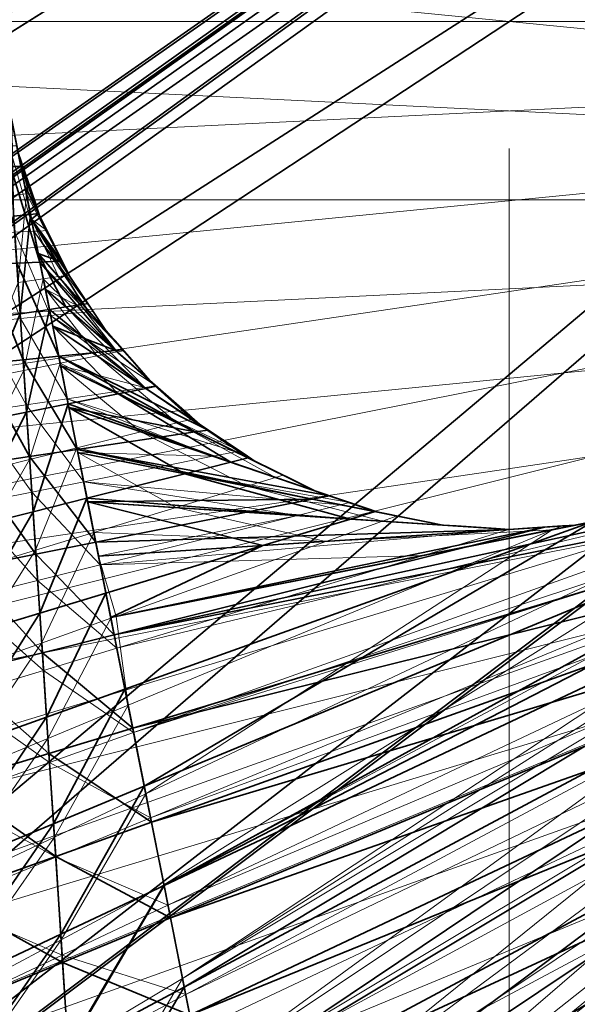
# Model space of a CAD drawing. Header units: millimetres. Extents: x -142 to 149, y -149 to 106.
# Tile 13 of 28: x -12 to 2, y -23 to 0. Entities that reach past the tile are written whole.
import ezdxf

# ---------------------------------------------------------------- set-up
doc = ezdxf.new("R2010")
doc.units = ezdxf.units.MM
doc.linetypes.add('Center', pattern=[39, 24, -6, 3, -6])
for name, color, linetype, lineweight, true_color in [('M-BASE', 7, 'Continuous', 35, 0xbdc8d0), ('M-CENTER', 7, 'Center', 13, 0x9a8164), ('M-DETAIL', 7, 'Continuous', 13, 0x6c8298), ('M-STRUCTURE', 7, 'Continuous', 20, 0x509bab)]:
    doc.layers.add(name, color=color, linetype=linetype, lineweight=lineweight, true_color=true_color)

msp = doc.modelspace()

# ---------------------------------------------------------------- linework, layer by layer
at = {"layer": 'M-BASE'}
for points in [[(-50.703, 85), (10.717, 85), (-62.449, -18.337)], [(-58.499, -29.623), (-62.449, -18.337), (10.717, 85)], [(10.717, 85), (-56.708, -28.498), (-58.499, -29.623)], [(-54.181, -26.91), (-56.708, -28.498), (10.717, 85)], [(10.717, 85), (28.858, 56.129), (-54.181, -26.91)], [(42.294, 34.745, 12), (-96.656, 79.423, 12), (-58.499, -29.623, 12)], [(-42.522, -19.585), (-54.181, -26.91), (28.858, 56.129)], [(28.014, 24.737), (-42.522, -19.585), (28.858, 56.129)], [(-58.499, -29.623, 12), (28.014, 24.737, 12), (42.294, 34.745, 12)], [(-56.444, -35.495, 12), (45.362, 29.863, 12), (42.761, 34.002, 12)], [(42.761, 34.002, 12), (34.68, 28.925, 12), (-56.444, -35.495, 12)], [(-55.971, -36.848), (36.077, 29.803), (42.761, 34.002)], [(42.761, 34.002), (45.362, 29.863), (-55.971, -36.848)], [(-56.444, -35.495, 12), (-55.971, -36.848, 12), (45.362, 29.863, 12)], [(-55.971, -36.848), (45.362, 29.863), (-50.938, -51.232)], [(-50.938, -51.232, 12), (45.362, 29.863, 12), (-55.971, -36.848, 12)], [(34.68, 28.925), (36.077, 29.803), (-55.971, -36.848)], [(-50.327, -52.978), (-50.938, -51.232), (45.362, 29.863)], [(45.362, 29.863, 12), (-50.938, -51.232, 12), (-50.327, -52.978, 12)], [(45.362, 29.863), (49.037, 24.014), (-50.327, -52.978)], [(-50.327, -52.978, 12), (49.037, 24.014, 12), (45.362, 29.863, 12)], [(29.824, 25.873), (34.68, 28.925), (-56.444, -35.495)], [(-55.971, -36.848), (-56.444, -35.495), (34.68, 28.925)], [(29.824, 25.873, 12), (-56.444, -35.495, 12), (34.68, 28.925, 12)], [(29.65, 25.764), (29.824, 25.873), (-56.444, -35.495)], [(-56.444, -35.495, 12), (29.824, 25.873, 12), (29.65, 25.764, 12)], [(-56.736, -34.661, 12), (-56.476, -35.405, 12), (29.65, 25.764, 12)], [(29.65, 25.764, 12), (28.014, 24.737, 12), (-56.736, -34.661, 12)], [(-56.444, -35.495), (-56.476, -35.405), (29.65, 25.764)], [(28.014, 24.737), (29.65, 25.764), (-56.476, -35.405)], [(29.65, 25.764, 12), (-56.476, -35.405, 12), (-56.444, -35.495, 12)], [(-58.499, -29.623, 12), (-56.736, -34.661, 12), (28.014, 24.737, 12)], [(-56.476, -35.405), (-56.736, -34.661), (28.014, 24.737)], [(-42.522, -19.585), (28.014, 24.737), (-56.736, -34.661)], [(-50.327, -52.978), (49.037, 24.014), (49.904, 22.634)], [(49.2, 21.929, 12), (49.037, 24.014, 12), (-50.327, -52.978, 12)], [(49.904, 22.634), (-24.3, -51.571), (-50.327, -52.978)], [(-24.3, -51.571), (49.904, 22.634), (57.671, 10.273)], [(-50.327, -52.978, 12), (-30.508, -57.779, 12), (49.2, 21.929, 12)], [(49.2, 21.929, 12), (-30.508, -57.779, 12), (8.91, -67.329, 12)], [(57.671, 10.273), (20.328, -49.159), (-24.3, -51.571)], [(-11.897, -1.566, 85), (-11.775, -3.431, 85), (-11.527, -3.431, 85)], [(-11.752, -2.297, 76), (-11.302, -4.56, 76), (-11.699, -4.599, 76)], [(-11.591, -3.106, 85), (-11.527, -3.431, 85), (-11.481, -3.431, 85)], [(-11.112, -4.542, 76), (-11.437, -3.882, 76), (-11.591, -3.106, 76)], [(-11.591, -3.106, 76), (-11.104, -4.541, 76), (-11.112, -4.542, 76)], [(-11.591, -3.106, 85), (-11.49, -3.403, 85), (-11.187, -4.295, 76)], [(-11.187, -4.295, 76), (-11.591, -3.106, 76), (-11.591, -3.106, 85)], [(-11.775, -3.431, 85), (-11.626, -5.713, 85), (-11.078, -5.686, 85)], [(-11.078, -5.686, 85), (-11.527, -3.431, 85), (-11.775, -3.431, 85)], [(-11.527, -3.431, 85), (-11.437, -3.882, 85), (-11.087, -4.592, 85)], [(-11.087, -4.592, 85), (-11.481, -3.431, 85), (-11.527, -3.431, 85)], [(-11.087, -4.592, 76), (-11.187, -4.295, 76), (-11.49, -3.403, 85)], [(-11.49, -3.403, 85), (-11.087, -4.592, 85), (-11.087, -4.592, 76)], [(-10.56, -5.661, 85), (-11.437, -3.882, 85), (-11.28, -4.672, 85)], [(-11.437, -3.882, 76), (-11.112, -4.542, 76), (-11.302, -4.56, 76)], [(-11.699, -4.599, 76), (-11.547, -6.905, 76), (-12.461, -7.04, 76)], [(-11.547, -6.905, 76), (-11.699, -4.599, 76), (-11.302, -4.56, 76)], [(-11.302, -4.56, 76), (-10.856, -6.802, 76), (-11.547, -6.905, 76)], [(-11.28, -4.672, 76), (-11.302, -4.56, 76), (-11.112, -4.542, 76)], [(-11.112, -4.542, 76), (-10.392, -6, 76), (-11.28, -4.672, 76)], [(-11.087, -4.592, 76), (-11.112, -4.542, 76), (-11.104, -4.541, 76)], [(-11.087, -4.592, 85), (-10.948, -4.874, 85), (-10.531, -5.718, 76)], [(-10.531, -5.718, 76), (-11.087, -4.592, 76), (-11.087, -4.592, 85)], [(-10.617, -5.663, 85), (-11.28, -4.672, 85), (-11.118, -5.483, 85)], [(-11.28, -4.672, 85), (-10.617, -5.663, 85), (-10.56, -5.661, 85)], [(-10.064, -6.685, 76), (-11.118, -5.483, 76), (-11.28, -4.672, 76)], [(-11.28, -4.672, 76), (-9.947, -6.667, 76), (-10.064, -6.685, 76)], [(-10.392, -6, 76), (-10.531, -5.718, 76), (-10.948, -4.874, 85)], [(-10.948, -4.874, 85), (-10.392, -6, 85), (-10.392, -6, 76)], [(-11.118, -5.483, 85), (-11.078, -5.686, 85), (-10.946, -5.679, 85)], [(-11.118, -5.483, 85), (-10.946, -5.679, 85), (-10.617, -5.663, 85)], [(-10.47, -6.745, 76), (-10.951, -6.323, 76), (-11.118, -5.483, 76)], [(-11.118, -5.483, 76), (-10.064, -6.685, 76), (-10.47, -6.745, 76)], [(-12.377, -5.75, 85), (-12.531, -8.095, 85), (-11.476, -7.992, 85)], [(-11.476, -7.992, 85), (-11.626, -5.713, 85), (-12.377, -5.75, 85)], [(-10.636, -7.909, 85), (-11.078, -5.686, 85), (-11.626, -5.713, 85)], [(-11.626, -5.713, 85), (-11.476, -7.992, 85), (-10.636, -7.909, 85)], [(-9.122, -7.76, 85), (-10.946, -5.679, 85), (-11.078, -5.686, 85)], [(-11.078, -5.686, 85), (-10.951, -6.323, 85), (-9.293, -7.777, 85)], [(-11.078, -5.686, 85), (-9.293, -7.777, 85), (-9.122, -7.76, 85)], [(-9.52, -7.305, 85), (-10.617, -5.663, 85), (-10.946, -5.679, 85)], [(-10.392, -6, 85), (-10.56, -5.661, 85), (-10.617, -5.663, 85)], [(-10.392, -6, 85), (-10.218, -6.261, 85), (-9.695, -7.044, 76)], [(-9.695, -7.044, 76), (-10.392, -6, 76), (-10.392, -6, 85)], [(-9.52, -7.305, 76), (-9.695, -7.044, 76), (-10.218, -6.261, 85)], [(-10.218, -6.261, 85), (-9.52, -7.305, 85), (-9.52, -7.305, 76)], [(-9.293, -7.777, 85), (-10.951, -6.323, 85), (-10.777, -7.201, 85)], [(-10.951, -6.323, 76), (-10.47, -6.745, 76), (-10.856, -6.802, 76)], [(-8.485, -8.485, 76), (-10.47, -6.745, 76), (-10.064, -6.685, 76)], [(-9.52, -7.305, 76), (-10.064, -6.685, 76), (-9.947, -6.667, 76)], [(-12.621, -9.472, 76), (-12.461, -7.04, 76), (-11.547, -6.905, 76)], [(-11.547, -6.905, 76), (-11.395, -9.229, 76), (-12.621, -9.472, 76)], [(-11.395, -9.229, 76), (-11.547, -6.905, 76), (-10.856, -6.802, 76)], [(-10.856, -6.802, 76), (-10.412, -9.033, 76), (-11.395, -9.229, 76)], [(-8.58, -8.669, 76), (-10.856, -6.802, 76), (-10.47, -6.745, 76)], [(-8.58, -8.669, 76), (-10.777, -7.201, 76), (-10.856, -6.802, 76)], [(-10.47, -6.745, 76), (-8.332, -8.619, 76), (-8.58, -8.669, 76)], [(-10.777, -7.201, 85), (-10.636, -7.909, 85), (-9.835, -7.83, 85)], [(-10.777, -7.201, 85), (-9.835, -7.83, 85), (-9.293, -7.777, 85)], [(-9.232, -8.798, 76), (-10.592, -8.128, 76), (-10.777, -7.201, 76)], [(-10.777, -7.201, 76), (-8.58, -8.669, 76), (-9.232, -8.798, 76)], [(-9.52, -7.305, 85), (-9.313, -7.541, 85), (-8.692, -8.249, 76)], [(-8.692, -8.249, 76), (-9.52, -7.305, 76), (-9.52, -7.305, 85)], [(-8.485, -8.485, 76), (-8.692, -8.249, 76), (-9.313, -7.541, 85)], [(-9.313, -7.541, 85), (-8.485, -8.485, 85), (-8.485, -8.485, 76)], [(-7.108, -9.652, 85), (-9.835, -7.83, 85), (-10.636, -7.909, 85)], [(-7.305, -9.52, 85), (-9.293, -7.777, 85), (-9.835, -7.83, 85)], [(-8.485, -8.485, 85), (-9.122, -7.76, 85), (-9.293, -7.777, 85)], [(-12.531, -8.095, 85), (-12.687, -10.479, 85), (-11.326, -10.277, 85)], [(-11.326, -10.277, 85), (-11.476, -7.992, 85), (-12.531, -8.095, 85)], [(-10.198, -10.11, 85), (-10.636, -7.909, 85), (-11.476, -7.992, 85)], [(-11.476, -7.992, 85), (-11.326, -10.277, 85), (-10.198, -10.11, 85)], [(-10.636, -7.909, 85), (-10.592, -8.128, 85), (-7.411, -9.697, 85)], [(-10.636, -7.909, 85), (-7.411, -9.697, 85), (-7.108, -9.652, 85)], [(-7.411, -9.697, 85), (-10.592, -8.128, 85), (-10.395, -9.117, 85)], [(-10.592, -8.128, 76), (-9.232, -8.798, 76), (-10.412, -9.033, 76)], [(-8.485, -8.485, 85), (-8.249, -8.692, 85), (-7.541, -9.313, 76)], [(-7.541, -9.313, 76), (-8.485, -8.485, 76), (-8.485, -8.485, 85)], [(-6.574, -10.414, 76), (-10.412, -9.033, 76), (-9.232, -8.798, 76)], [(-6.165, -10.311, 76), (-9.232, -8.798, 76), (-8.58, -8.669, 76)], [(-9.232, -8.798, 76), (-6.165, -10.311, 76), (-6.574, -10.414, 76)], [(-7.305, -9.52, 76), (-8.58, -8.669, 76), (-8.332, -8.619, 76)], [(-8.58, -8.669, 76), (-6.133, -10.303, 76), (-6.165, -10.311, 76)], [(-7.305, -9.52, 76), (-7.541, -9.313, 76), (-8.249, -8.692, 85)], [(-8.249, -8.692, 85), (-7.305, -9.52, 85), (-7.305, -9.52, 76)], [(-11.241, -11.583, 76), (-11.395, -9.229, 76), (-10.412, -9.033, 76)], [(-10.412, -9.033, 76), (-9.968, -11.264, 76), (-11.241, -11.583, 76)], [(-6.574, -10.414, 76), (-10.395, -9.117, 76), (-10.412, -9.033, 76)], [(-12.785, -11.969, 76), (-12.621, -9.472, 76), (-11.395, -9.229, 76)], [(-11.395, -9.229, 76), (-11.241, -11.583, 76), (-12.785, -11.969, 76)], [(-10.395, -9.117, 85), (-10.198, -10.11, 85), (-8.299, -9.828, 85)], [(-10.395, -9.117, 85), (-8.299, -9.828, 85), (-7.411, -9.697, 85)], [(-7.659, -10.685, 76), (-10.183, -10.183, 76), (-10.395, -9.117, 76)], [(-10.395, -9.117, 76), (-6.574, -10.414, 76), (-7.659, -10.685, 76)], [(-7.305, -9.52, 85), (-7.044, -9.695, 85), (-6.261, -10.218, 76)], [(-6.261, -10.218, 76), (-7.305, -9.52, 76), (-7.305, -9.52, 85)], [(-9.326, -14.492, 85), (12.666, -10.155, 85), (12.635, -9.696, 85)], [(12.635, -9.696, 85), (-1.037, -12.415, 85), (-9.326, -14.492, 85)], [(-4.592, -11.087, 85), (-7.411, -9.697, 85), (-8.299, -9.828, 85)], [(-8.149, -20.408, 76), (10.63, -10.095, 76), (12.635, -9.696, 76)], [(12.635, -9.696, 76), (12.692, -10.551, 76), (-8.149, -20.408, 76)], [(-6, -10.392, 85), (-7.108, -9.652, 85), (-7.411, -9.697, 85)], [(-6, -10.392, 76), (-6.261, -10.218, 76), (-7.044, -9.695, 85)], [(-7.044, -9.695, 85), (-6, -10.392, 85), (-6, -10.392, 76)], [(-4.247, -11.204, 85), (-8.299, -9.828, 85), (-10.198, -10.11, 85)], [(-9.762, -12.301, 85), (-10.198, -10.11, 85), (-11.326, -10.277, 85)], [(-10.198, -10.11, 85), (-10.183, -10.183, 85), (-4.65, -11.284, 85)], [(-10.198, -10.11, 85), (-4.65, -11.284, 85), (-4.247, -11.204, 85)], [(-4.65, -11.284, 85), (-10.183, -10.183, 85), (-9.952, -11.348, 85)], [(-10.183, -10.183, 76), (-7.659, -10.685, 76), (-9.968, -11.264, 76)], [(-9.326, -14.492, 85), (-8.888, -16.693, 85), (12.666, -10.155, 85)], [(12.743, -11.334, 85), (12.666, -10.155, 85), (-8.888, -16.693, 85)], [(-8.149, -20.408, 76), (-8.615, -18.066, 76), (10.63, -10.095, 76)], [(1.978, -11.815, 76), (10.63, -10.095, 76), (-8.615, -18.066, 76)], [(-11.175, -12.582, 85), (-11.326, -10.277, 85), (-12.687, -10.479, 85)], [(-11.326, -10.277, 85), (-11.175, -12.582, 85), (-9.762, -12.301, 85)], [(-3.169, -11.579, 76), (-7.659, -10.685, 76), (-6.574, -10.414, 76)], [(-4.592, -11.087, 76), (-6.574, -10.414, 76), (-6.165, -10.311, 76)], [(-6.574, -10.414, 76), (-3.155, -11.574, 76), (-3.169, -11.579, 76)], [(-6, -10.392, 76), (-6.165, -10.311, 76), (-6.133, -10.303, 76)], [(-6, -10.392, 85), (-5.718, -10.531, 85), (-4.874, -10.948, 76)], [(-4.874, -10.948, 76), (-6, -10.392, 76), (-6, -10.392, 85)], [(-12.687, -10.479, 85), (-12.846, -12.914, 85), (-11.175, -12.582, 85)], [(-3.749, -11.754, 76), (-9.968, -11.264, 76), (-7.659, -10.685, 76)], [(-7.672, -22.809, 76), (-8.149, -20.408, 76), (12.692, -10.551, 76)], [(12.692, -10.551, 76), (12.779, -11.878, 76), (-7.672, -22.809, 76)], [(-7.659, -10.685, 76), (-3.169, -11.579, 76), (-3.749, -11.754, 76)], [(-4.592, -11.087, 76), (-4.874, -10.948, 76), (-5.718, -10.531, 85)], [(-5.718, -10.531, 85), (-4.592, -11.087, 85), (-4.592, -11.087, 76)], [(-4.592, -11.087, 85), (-4.295, -11.187, 85), (-3.403, -11.49, 76)], [(-3.403, -11.49, 76), (-4.592, -11.087, 76), (-4.592, -11.087, 85)], [(-11.084, -13.979, 76), (-11.241, -11.583, 76), (-9.968, -11.264, 76)], [(-9.968, -11.264, 76), (-9.522, -13.506, 76), (-11.084, -13.979, 76)], [(-3.749, -11.754, 76), (-9.952, -11.348, 76), (-9.968, -11.264, 76)], [(-9.952, -11.348, 85), (-6.205, -11.593, 85), (-4.65, -11.284, 85)], [(-9.952, -11.348, 85), (-9.762, -12.301, 85), (-6.205, -11.593, 85)], [(-5.815, -12.381, 76), (-9.696, -12.635, 76), (-9.952, -11.348, 76)], [(-9.952, -11.348, 76), (-3.749, -11.754, 76), (-5.815, -12.381, 76)], [(-8.888, -16.693, 85), (-8.446, -18.916, 85), (12.743, -11.334, 85)], [(12.822, -12.547, 85), (12.743, -11.334, 85), (-8.446, -18.916, 85)], [(-1.566, -11.897, 85), (-4.65, -11.284, 85), (-6.205, -11.593, 85)], [(-3.106, -11.591, 85), (-4.247, -11.204, 85), (-4.65, -11.284, 85)], [(-3.106, -11.591, 76), (-3.403, -11.49, 76), (-4.295, -11.187, 85)], [(-4.295, -11.187, 85), (-3.106, -11.591, 85), (-3.106, -11.591, 76)], [(-12.953, -14.547, 76), (-12.785, -11.969, 76), (-11.241, -11.583, 76)], [(-11.241, -11.583, 76), (-11.084, -13.979, 76), (-12.953, -14.547, 76)], [(0, -12, 85), (-6.205, -11.593, 85), (-9.762, -12.301, 85)], [(-1.566, -11.897, 76), (-3.749, -11.754, 76), (-3.169, -11.579, 76)], [(-3.106, -11.591, 76), (-3.169, -11.579, 76), (-3.155, -11.574, 76)], [(-3.106, -11.591, 85), (-2.798, -11.652, 85), (-1.874, -11.836, 76)], [(-1.874, -11.836, 76), (-3.106, -11.591, 76), (-3.106, -11.591, 85)], [(-9.408, -14.08, 76), (1.978, -11.815, 76), (-9.072, -15.769, 76)], [(-8.615, -18.066, 76), (-9.072, -15.769, 76), (1.978, -11.815, 76)], [(0, -12, 76), (-5.815, -12.381, 76), (-3.749, -11.754, 76)], [(-1.566, -11.897, 76), (-1.874, -11.836, 76), (-2.798, -11.652, 85)], [(-2.798, -11.652, 85), (-1.566, -11.897, 85), (-1.566, -11.897, 76)], [(1.566, -11.897, 85), (1.874, -11.836, 85), (2.798, -11.652, 76)], [(2.798, -11.652, 76), (1.566, -11.897, 76), (1.566, -11.897, 85)], [(-9.762, -12.301, 85), (-9.696, -12.635, 85), (0, -12, 85)], [(0.84, -11.945, 85), (-9.696, -12.635, 85), (-9.408, -14.08, 85)], [(-5.815, -12.381, 76), (1.566, -11.897, 76), (-9.408, -14.08, 76)], [(-9.408, -14.08, 85), (-1.037, -12.415, 85), (0.84, -11.945, 85)], [(-7.18, -25.282, 76), (-7.672, -22.809, 76), (12.779, -11.878, 76)], [(12.779, -11.878, 76), (12.869, -13.265, 76), (-7.18, -25.282, 76)], [(-1.566, -11.897, 85), (-1.253, -11.918, 85), (-0.313, -11.979, 76)], [(-0.313, -11.979, 76), (-1.566, -11.897, 76), (-1.566, -11.897, 85)], [(0, -12, 76), (-0.313, -11.979, 76), (-1.253, -11.918, 85)], [(-1.253, -11.918, 85), (0, -12, 85), (0, -12, 76)], [(1.566, -11.897, 85), (0.84, -11.945, 85), (-1.037, -12.415, 85)], [(0, -12, 85), (0.313, -11.979, 85), (1.253, -11.918, 76)], [(1.253, -11.918, 76), (0, -12, 76), (0, -12, 85)], [(1.566, -11.897, 76), (1.253, -11.918, 76), (0.313, -11.979, 85)], [(0.313, -11.979, 85), (1.566, -11.897, 85), (1.566, -11.897, 76)], [(-9.326, -14.492, 85), (-9.762, -12.301, 85), (-11.175, -12.582, 85)], [(-9.696, -12.635, 76), (-5.815, -12.381, 76), (-9.522, -13.506, 76)], [(-9.408, -14.08, 76), (-9.522, -13.506, 76), (-5.815, -12.381, 76)], [(-9.408, -14.08, 85), (-9.326, -14.492, 85), (-1.037, -12.415, 85)], [(-8.446, -18.916, 85), (-7.998, -21.171, 85), (12.822, -12.547, 85)], [(12.905, -13.801, 85), (12.822, -12.547, 85), (-7.998, -21.171, 85)], [(-11.022, -14.916, 85), (-11.175, -12.582, 85), (-12.846, -12.914, 85)], [(-11.175, -12.582, 85), (-11.022, -14.916, 85), (-9.326, -14.492, 85)], [(-12.846, -12.914, 85), (-13.01, -15.414, 85), (-11.022, -14.916, 85)], [(-6.671, -27.843, 76), (-7.18, -25.282, 76), (12.869, -13.265, 76)], [(12.869, -13.265, 76), (12.965, -14.723, 76), (-6.671, -27.843, 76)], [(-10.923, -16.432, 76), (-11.084, -13.979, 76), (-9.522, -13.506, 76)], [(-9.522, -13.506, 76), (-9.072, -15.769, 76), (-10.923, -16.432, 76)], [(-7.998, -21.171, 85), (-7.54, -23.471, 85), (12.905, -13.801, 85)], [(12.99, -15.105, 85), (12.905, -13.801, 85), (-7.54, -23.471, 85)], [(-13.129, -17.221, 76), (-12.953, -14.547, 76), (-11.084, -13.979, 76)], [(-11.084, -13.979, 76), (-10.923, -16.432, 76), (-13.129, -17.221, 76)], [(-8.888, -16.693, 85), (-9.326, -14.492, 85), (-11.022, -14.916, 85)], [(-6.14, -30.511, 76), (-6.671, -27.843, 76), (12.965, -14.723, 76)], [(12.965, -14.723, 76), (13.066, -16.267, 76), (-6.14, -30.511, 76)], [(-10.867, -17.293, 85), (-11.022, -14.916, 85), (-13.01, -15.414, 85)], [(-11.022, -14.916, 85), (-10.867, -17.293, 85), (-8.888, -16.693, 85)], [(-7.54, -23.471, 85), (-7.071, -25.828, 85), (12.99, -15.105, 85)], [(13.079, -16.468, 85), (12.99, -15.105, 85), (-7.071, -25.828, 85)], [(-13.01, -15.414, 85), (-13.179, -17.995, 85), (-10.867, -17.293, 85)], [(-10.758, -18.953, 76), (-10.923, -16.432, 76), (-9.072, -15.769, 76)], [(-9.072, -15.769, 76), (-8.615, -18.066, 76), (-10.758, -18.953, 76)], [(-5.584, -33.306, 76), (-6.14, -30.511, 76), (13.066, -16.267, 76)], [(13.066, -16.267, 76), (13.174, -17.912, 76), (-5.584, -33.306, 76)], [(-13.312, -20.011, 76), (-13.129, -17.221, 76), (-10.923, -16.432, 76)], [(-10.923, -16.432, 76), (-10.758, -18.953, 76), (-13.312, -20.011, 76)], [(-7.071, -25.828, 85), (-6.588, -28.257, 85), (13.079, -16.468, 85)], [(13.173, -17.902, 85), (13.079, -16.468, 85), (-6.588, -28.257, 85)], [(-8.446, -18.916, 85), (-8.888, -16.693, 85), (-10.867, -17.293, 85)], [(-10.707, -19.725, 85), (-10.867, -17.293, 85), (-13.179, -17.995, 85)], [(-10.867, -17.293, 85), (-10.707, -19.725, 85), (-8.446, -18.916, 85)], [(-6.588, -28.257, 85), (-6.088, -30.772, 85), (13.173, -17.902, 85)], [(13.273, -19.42, 85), (13.173, -17.902, 85), (-6.088, -30.772, 85)], [(-13.179, -17.995, 85), (-13.355, -20.672, 85), (-10.707, -19.725, 85)], [(-10.587, -21.561, 76), (-10.758, -18.953, 76), (-8.615, -18.066, 76)], [(-8.615, -18.066, 76), (-8.149, -20.408, 76), (-10.587, -21.561, 76)], [(-5.337, -34.549, 76), (-5.584, -33.306, 76), (13.174, -17.912, 76)], [(-5.337, -34.549, 76), (13.174, -17.912, 76), (13.29, -19.677, 76)], [(-13.504, -22.94, 76), (-13.312, -20.011, 76), (-10.758, -18.953, 76)], [(-10.758, -18.953, 76), (-10.587, -21.561, 76), (-13.504, -22.94, 76)], [(-7.998, -21.171, 85), (-8.446, -18.916, 85), (-10.707, -19.725, 85)], [(-6.088, -30.772, 85), (-5.567, -33.392, 85), (13.273, -19.42, 85)], [(-3.431, -34.831, 85), (13.273, -19.42, 85), (-5.567, -33.392, 85)], [(-3.431, -34.831, 85), (13.379, -21.036, 85), (13.273, -19.42, 85)], [(-10.543, -22.225, 85), (-10.707, -19.725, 85), (-13.355, -20.672, 85)], [(-10.707, -19.725, 85), (-10.543, -22.225, 85), (-7.998, -21.171, 85)], [(13.29, -19.677, 76), (-3.431, -34.831, 76), (-5.337, -34.549, 76)], [(-3.431, -34.831, 76), (13.29, -19.677, 76), (13.415, -21.585, 76)], [(-10.409, -24.272, 76), (-10.587, -21.561, 76), (-8.149, -20.408, 76)], [(-8.149, -20.408, 76), (-7.672, -22.809, 76), (-10.409, -24.272, 76)], [(-13.355, -20.672, 85), (-13.538, -23.466, 85), (-10.543, -22.225, 85)], [(13.379, -21.036, 85), (-3.431, -34.831, 85), (0, -35, 85)], [(0, -35, 85), (13.492, -22.771, 85), (13.379, -21.036, 85)], [(-7.54, -23.471, 85), (-7.998, -21.171, 85), (-10.543, -22.225, 85)], [(-13.706, -26.034, 76), (-13.504, -22.94, 76), (-10.587, -21.561, 76)], [(-10.587, -21.561, 76), (-10.409, -24.272, 76), (-13.706, -26.034, 76)], [(13.415, -21.585, 76), (0, -35, 76), (-3.431, -34.831, 76)], [(0, -35, 76), (13.415, -21.585, 76), (13.551, -23.665, 76)], [(-10.374, -24.811, 85), (-10.543, -22.225, 85), (-13.538, -23.466, 85)], [(-10.543, -22.225, 85), (-10.374, -24.811, 85), (-7.54, -23.471, 85)], [(13.492, -22.771, 85), (0, -35, 85), (3.431, -34.831, 85)], [(-10.223, -27.106, 76), (-10.409, -24.272, 76), (-7.672, -22.809, 76)], [(-7.672, -22.809, 76), (-7.18, -25.282, 76), (-10.223, -27.106, 76)]]:
    msp.add_3dface(points, dxfattribs=at)
at = {"layer": 'M-CENTER'}
for p, q in [((0, -105, -0.1), (0, 106, -0.1)), ((-142, 0, -0.1), (142, 0, -0.1))]:
    msp.add_line(p, q, dxfattribs=at)
at = {"layer": 'M-DETAIL'}
for points in [[(43, 0, 12), (-8.389, 42.174, 12), (-4.215, 42.793, 12)], [(42.793, -4.215, 24), (-4.215, 42.793, 24), (-8.389, 42.174, 24)], [(43, 0, 12), (-4.215, 42.793, 12), (0, 43, 12)], [(42.793, -4.215, 24), (0, 43, 24), (-4.215, 42.793, 24)], [(43, 0, 12), (0, 43, 12), (4.215, 42.793, 12)], [(42.793, -4.215, 24), (4.215, 42.793, 24), (0, 43, 24)], [(43, 0, 12), (-12.482, 41.148, 12), (-8.389, 42.174, 12)], [(42.793, -4.215, 24), (-8.389, 42.174, 24), (-12.482, 41.148, 24)], [(43, 0, 12), (-16.455, 39.727, 12), (-12.482, 41.148, 12)], [(42.793, -4.215, 24), (-12.482, 41.148, 24), (-16.455, 39.727, 24)], [(43, 0, 12), (-20.27, 37.923, 12), (-16.455, 39.727, 12)], [(42.793, -4.215, 24), (-16.455, 39.727, 24), (-20.27, 37.923, 24)], [(43, 0, 12), (-23.89, 35.753, 12), (-20.27, 37.923, 12)], [(42.793, -4.215, 24), (-20.27, 37.923, 24), (-23.89, 35.753, 24)], [(43, 0, 12), (-27.279, 33.239, 12), (-23.89, 35.753, 12)], [(42.793, -4.215, 24), (-23.89, 35.753, 24), (-27.279, 33.239, 24)], [(43, 0, 12), (-30.406, 30.406, 12), (-27.279, 33.239, 12)], [(42.793, -4.215, 24), (-27.279, 33.239, 24), (-30.406, 30.406, 24)], [(43, 0, 12), (-33.239, 27.279, 12), (-30.406, 30.406, 12)], [(42.793, -4.215, 24), (-30.406, 30.406, 24), (-33.239, 27.279, 24)], [(43, 0, 12), (-35.753, 23.89, 12), (-33.239, 27.279, 12)], [(42.793, -4.215, 24), (-33.239, 27.279, 24), (-35.753, 23.89, 24)], [(43, 0, 12), (-37.923, 20.27, 12), (-35.753, 23.89, 12)], [(42.793, -4.215, 24), (-35.753, 23.89, 24), (-37.923, 20.27, 24)], [(43, 0, 12), (-39.727, 16.455, 12), (-37.923, 20.27, 12)], [(42.793, -4.215, 24), (-37.923, 20.27, 24), (-39.727, 16.455, 24)], [(43, 0, 12), (-41.148, 12.482, 12), (-39.727, 16.455, 12)], [(42.793, -4.215, 24), (-39.727, 16.455, 24), (-41.148, 12.482, 24)], [(43, 0, 12), (-42.174, 8.389, 12), (-41.148, 12.482, 12)], [(42.793, -4.215, 24), (-41.148, 12.482, 24), (-42.174, 8.389, 24)], [(43, 0, 12), (-42.793, 4.215, 12), (-42.174, 8.389, 12)], [(42.793, -4.215, 24), (-42.174, 8.389, 24), (-42.793, 4.215, 24)], [(43, 0, 12), (-43, 0, 12), (-42.793, 4.215, 12)], [(42.793, -4.215, 24), (-42.793, 4.215, 24), (-43, 0, 24)], [(43, 0, 12), (-42.793, -4.215, 12), (-43, 0, 12)], [(42.793, -4.215, 24), (-43, 0, 24), (-42.793, -4.215, 24)], [(43, 0, 12), (-42.174, -8.389, 12), (-42.793, -4.215, 12)], [(43, 0, 12), (-41.148, -12.482, 12), (-42.174, -8.389, 12)], [(43, 0, 12), (-39.727, -16.455, 12), (-41.148, -12.482, 12)], [(43, 0, 12), (-37.923, -20.27, 12), (-39.727, -16.455, 12)], [(43, 0, 12), (-35.753, -23.89, 12), (-37.923, -20.27, 12)], [(43, 0, 12), (-33.239, -27.279, 12), (-35.753, -23.89, 12)], [(43, 0, 12), (-30.406, -30.406, 12), (-33.239, -27.279, 12)], [(43, 0, 12), (-27.279, -33.239, 12), (-30.406, -30.406, 12)], [(43, 0, 12), (-23.89, -35.753, 12), (-27.279, -33.239, 12)], [(43, 0, 12), (-20.27, -37.923, 12), (-23.89, -35.753, 12)], [(43, 0, 12), (-16.455, -39.727, 12), (-20.27, -37.923, 12)], [(43, 0, 12), (-12.482, -41.148, 12), (-16.455, -39.727, 12)], [(43, 0, 12), (-8.389, -42.174, 12), (-12.482, -41.148, 12)], [(43, 0, 12), (-4.215, -42.793, 12), (-8.389, -42.174, 12)], [(43, 0, 12), (0, -43, 12), (-4.215, -42.793, 12)], [(43, 0, 12), (4.215, -42.793, 12), (0, -43, 12)], [(42.793, -4.215, 24), (-42.793, -4.215, 24), (-42.174, -8.389, 24)], [(42.793, -4.215, 24), (-42.174, -8.389, 24), (-41.148, -12.482, 24)], [(42.793, -4.215, 24), (-41.148, -12.482, 24), (-39.727, -16.455, 24)], [(42.793, -4.215, 24), (-39.727, -16.455, 24), (-37.923, -20.27, 24)], [(42.793, -4.215, 24), (-37.923, -20.27, 24), (-35.753, -23.89, 24)], [(42.793, -4.215, 24), (-35.753, -23.89, 24), (-33.239, -27.279, 24)], [(42.793, -4.215, 24), (-33.239, -27.279, 24), (-30.406, -30.406, 24)], [(42.793, -4.215, 24), (-30.406, -30.406, 24), (-27.279, -33.239, 24)], [(42.793, -4.215, 24), (-27.279, -33.239, 24), (-23.89, -35.753, 24)], [(42.793, -4.215, 24), (-23.89, -35.753, 24), (-20.27, -37.923, 24)], [(42.793, -4.215, 24), (-20.27, -37.923, 24), (-16.455, -39.727, 24)], [(42.793, -4.215, 24), (-16.455, -39.727, 24), (-12.482, -41.148, 24)], [(42.793, -4.215, 24), (-12.482, -41.148, 24), (-8.389, -42.174, 24)], [(42.793, -4.215, 24), (-8.389, -42.174, 24), (-4.215, -42.793, 24)], [(42.793, -4.215, 24), (-4.215, -42.793, 24), (0, -43, 24)], [(42.793, -4.215, 24), (0, -43, 24), (4.215, -42.793, 24)]]:
    msp.add_3dface(points, dxfattribs=at)
at = {"layer": 'M-STRUCTURE'}
for points in [[(-11.8, -2.054, 24), (-11.398, -4.077, 24), (-11.731, -4.11, 24)], [(-11.807, -2.941, 76), (-11.674, -4.981, 76), (-11.223, -4.959, 76)], [(-11.223, -4.959, 76), (-11.624, -2.941, 76), (-11.807, -2.941, 76)], [(-11.591, -3.106, 76), (-11.437, -3.882, 76), (-11.087, -4.592, 76)], [(-11.343, -4.072, 24), (-11.437, -3.882, 24), (-11.591, -3.106, 24)], [(-11.591, -3.106, 24), (-11.266, -4.064, 24), (-11.343, -4.072, 24)], [(-11.591, -3.106, 76), (-11.549, -3.23, 76), (-11.112, -4.518, 24)], [(-11.112, -4.518, 24), (-11.591, -3.106, 24), (-11.591, -3.106, 76)], [(-11.087, -4.592, 24), (-11.112, -4.518, 24), (-11.549, -3.23, 76)], [(-11.549, -3.23, 76), (-11.087, -4.592, 76), (-11.087, -4.592, 24)], [(-10.913, -4.943, 76), (-11.437, -3.882, 76), (-11.28, -4.672, 76)], [(-11.437, -3.882, 24), (-11.343, -4.072, 24), (-11.398, -4.077, 24)], [(-11.596, -6.17, 24), (-11.731, -4.11, 24), (-11.398, -4.077, 24)], [(-11.398, -4.077, 24), (-10.999, -6.082, 24), (-11.596, -6.17, 24)], [(-10.397, -5.992, 24), (-11.398, -4.077, 24), (-11.343, -4.072, 24)], [(-10.397, -5.992, 24), (-11.28, -4.672, 24), (-11.398, -4.077, 24)], [(-11.087, -4.592, 24), (-11.343, -4.072, 24), (-11.266, -4.064, 24)], [(-11.343, -4.072, 24), (-10.396, -5.992, 24), (-10.397, -5.992, 24)], [(-11.087, -4.592, 76), (-11.029, -4.71, 76), (-10.427, -5.93, 24)], [(-10.427, -5.93, 24), (-11.087, -4.592, 24), (-11.087, -4.592, 76)], [(-11.28, -4.672, 76), (-11.223, -4.959, 76), (-11.092, -4.952, 76)], [(-11.28, -4.672, 76), (-11.092, -4.952, 76), (-10.913, -4.943, 76)], [(-10.64, -6.028, 24), (-11.118, -5.483, 24), (-11.28, -4.672, 24)], [(-11.28, -4.672, 24), (-10.397, -5.992, 24), (-10.64, -6.028, 24)], [(-10.392, -6, 24), (-10.427, -5.93, 24), (-11.029, -4.71, 76)], [(-11.029, -4.71, 76), (-10.392, -6, 76), (-10.392, -6, 24)], [(-12.329, -5.013, 76), (-12.466, -7.109, 76), (-11.54, -7.018, 76)], [(-11.54, -7.018, 76), (-11.674, -4.981, 76), (-12.329, -5.013, 76)], [(-10.827, -6.947, 76), (-11.223, -4.959, 76), (-11.674, -4.981, 76)], [(-11.674, -4.981, 76), (-11.54, -7.018, 76), (-10.827, -6.947, 76)], [(-9.825, -6.849, 76), (-11.092, -4.952, 76), (-11.223, -4.959, 76)], [(-11.223, -4.959, 76), (-11.118, -5.483, 76), (-9.913, -6.857, 76)], [(-11.223, -4.959, 76), (-9.913, -6.857, 76), (-9.825, -6.849, 76)], [(-10.392, -6, 76), (-10.913, -4.943, 76), (-11.092, -4.952, 76)], [(-9.913, -6.857, 76), (-11.118, -5.483, 76), (-10.951, -6.323, 76)], [(-11.118, -5.483, 24), (-10.64, -6.028, 24), (-10.999, -6.082, 24)], [(-9.257, -7.809, 24), (-10.999, -6.082, 24), (-10.64, -6.028, 24)], [(-9.52, -7.305, 24), (-10.64, -6.028, 24), (-10.397, -5.992, 24)], [(-10.64, -6.028, 24), (-9.105, -7.778, 24), (-9.257, -7.809, 24)], [(-10.392, -6, 24), (-10.397, -5.992, 24), (-10.396, -5.992, 24)], [(-10.392, -6, 76), (-10.32, -6.109, 76), (-9.564, -7.24, 24)], [(-9.564, -7.24, 24), (-10.392, -6, 24), (-10.392, -6, 76)], [(-11.596, -6.17, 24), (-11.459, -8.247, 24), (-12.555, -8.465, 24)], [(-11.459, -8.247, 24), (-11.596, -6.17, 24), (-10.999, -6.082, 24)], [(-10.999, -6.082, 24), (-10.602, -8.076, 24), (-11.459, -8.247, 24)], [(-9.257, -7.809, 24), (-10.951, -6.323, 24), (-10.999, -6.082, 24)], [(-9.52, -7.305, 24), (-9.564, -7.24, 24), (-10.32, -6.109, 76)], [(-10.32, -6.109, 76), (-9.52, -7.305, 76), (-9.52, -7.305, 24)], [(-10.951, -6.323, 76), (-10.827, -6.947, 76), (-10.298, -6.895, 76)], [(-10.951, -6.323, 76), (-10.298, -6.895, 76), (-9.913, -6.857, 76)], [(-9.727, -7.902, 24), (-10.777, -7.201, 24), (-10.951, -6.323, 24)], [(-10.951, -6.323, 24), (-9.257, -7.809, 24), (-9.727, -7.902, 24)], [(-10.435, -8.917, 76), (-10.827, -6.947, 76), (-11.54, -7.018, 76)], [(-8.346, -8.607, 76), (-10.298, -6.895, 76), (-10.827, -6.947, 76)], [(-10.827, -6.947, 76), (-10.777, -7.201, 76), (-8.612, -8.647, 76)], [(-10.827, -6.947, 76), (-8.612, -8.647, 76), (-8.346, -8.607, 76)], [(-8.485, -8.485, 76), (-9.913, -6.857, 76), (-10.298, -6.895, 76)], [(-9.52, -7.305, 76), (-9.825, -6.849, 76), (-9.913, -6.857, 76)], [(-12.466, -7.109, 76), (-12.606, -9.239, 76), (-11.406, -9.061, 76)], [(-11.406, -9.061, 76), (-11.54, -7.018, 76), (-12.466, -7.109, 76)], [(-11.54, -7.018, 76), (-11.406, -9.061, 76), (-10.435, -8.917, 76)], [(-8.612, -8.647, 76), (-10.777, -7.201, 76), (-10.592, -8.128, 76)], [(-10.777, -7.201, 24), (-9.727, -7.902, 24), (-10.602, -8.076, 24)], [(-9.52, -7.305, 76), (-9.434, -7.403, 76), (-8.537, -8.426, 24)], [(-8.537, -8.426, 24), (-9.52, -7.305, 24), (-9.52, -7.305, 76)], [(-8.485, -8.485, 24), (-8.537, -8.426, 24), (-9.434, -7.403, 76)], [(-9.434, -7.403, 76), (-8.485, -8.485, 76), (-8.485, -8.485, 24)], [(-7.849, -9.481, 24), (-10.602, -8.076, 24), (-9.727, -7.902, 24)], [(-7.496, -9.392, 24), (-9.727, -7.902, 24), (-9.257, -7.809, 24)], [(-9.727, -7.902, 24), (-7.496, -9.392, 24), (-7.849, -9.481, 24)], [(-8.485, -8.485, 24), (-9.257, -7.809, 24), (-9.105, -7.778, 24)], [(-9.257, -7.809, 24), (-7.461, -9.384, 24), (-7.496, -9.392, 24)], [(-11.322, -10.351, 24), (-11.459, -8.247, 24), (-10.602, -8.076, 24)], [(-10.602, -8.076, 24), (-10.206, -10.071, 24), (-11.322, -10.351, 24)], [(-7.849, -9.481, 24), (-10.592, -8.128, 24), (-10.602, -8.076, 24)], [(-10.592, -8.128, 76), (-10.435, -8.917, 76), (-9.325, -8.752, 76)], [(-10.592, -8.128, 76), (-9.325, -8.752, 76), (-8.612, -8.647, 76)], [(-8.697, -9.693, 24), (-10.395, -9.117, 24), (-10.592, -8.128, 24)], [(-10.592, -8.128, 24), (-7.849, -9.481, 24), (-8.697, -9.693, 24)], [(-12.701, -10.696, 24), (-12.555, -8.465, 24), (-11.459, -8.247, 24)], [(-11.459, -8.247, 24), (-11.322, -10.351, 24), (-12.701, -10.696, 24)], [(-8.485, -8.485, 76), (-8.387, -8.572, 76), (-7.364, -9.468, 24)], [(-7.364, -9.468, 24), (-8.485, -8.485, 24), (-8.485, -8.485, 76)], [(-7.305, -9.52, 24), (-7.364, -9.468, 24), (-8.387, -8.572, 76)], [(-8.387, -8.572, 76), (-7.305, -9.52, 76), (-7.305, -9.52, 24)], [(-6.462, -10.165, 76), (-9.325, -8.752, 76), (-10.435, -8.917, 76)], [(-6.369, -10.146, 76), (-8.612, -8.647, 76), (-9.325, -8.752, 76)], [(-9.325, -8.752, 76), (-6.462, -10.165, 76), (-6.369, -10.146, 76)], [(-7.305, -9.52, 76), (-8.346, -8.607, 76), (-8.612, -8.647, 76)], [(-11.271, -11.121, 76), (-11.406, -9.061, 76), (-12.606, -9.239, 76)], [(-10.045, -10.877, 76), (-10.435, -8.917, 76), (-11.406, -9.061, 76)], [(-11.406, -9.061, 76), (-11.271, -11.121, 76), (-10.045, -10.877, 76)], [(-10.435, -8.917, 76), (-10.395, -9.117, 76), (-6.996, -10.271, 76)], [(-10.435, -8.917, 76), (-6.996, -10.271, 76), (-6.462, -10.165, 76)], [(-12.606, -9.239, 76), (-12.748, -11.415, 76), (-11.271, -11.121, 76)], [(-6.996, -10.271, 76), (-10.395, -9.117, 76), (-10.183, -10.183, 76)], [(-10.395, -9.117, 24), (-8.697, -9.693, 24), (-10.206, -10.071, 24)], [(-5.515, -10.773, 24), (-8.697, -9.693, 24), (-7.849, -9.481, 24)], [(-6, -10.392, 24), (-7.849, -9.481, 24), (-7.496, -9.392, 24)], [(-7.849, -9.481, 24), (-5.337, -10.719, 24), (-5.515, -10.773, 24)], [(-7.305, -9.52, 24), (-7.496, -9.392, 24), (-7.461, -9.384, 24)], [(-7.305, -9.52, 76), (-7.196, -9.593, 76), (-6.065, -10.349, 24)], [(-6.065, -10.349, 24), (-7.305, -9.52, 24), (-7.305, -9.52, 76)], [(-6.189, -10.978, 24), (-10.206, -10.071, 24), (-8.697, -9.693, 24)], [(-8.868, -16.796, 76), (12.66, -10.063, 76), (12.635, -9.696, 76)], [(12.635, -9.696, 76), (8.9, -10.439, 76), (-8.868, -16.796, 76)], [(-8.697, -9.693, 24), (-5.515, -10.773, 24), (-6.189, -10.978, 24)], [(-7.713, -22.604, 24), (11.402, -9.941, 24), (12.635, -9.696, 24)], [(12.635, -9.696, 24), (12.68, -10.381, 24), (-7.713, -22.604, 24)], [(-6, -10.392, 24), (-6.065, -10.349, 24), (-7.196, -9.593, 76)], [(-7.196, -9.593, 76), (-6, -10.392, 76), (-6, -10.392, 24)], [(-7.713, -22.604, 24), (-8.152, -20.393, 24), (11.402, -9.941, 24)], [(7.225, -10.772, 24), (11.402, -9.941, 24), (-8.152, -20.393, 24)], [(-11.181, -12.492, 24), (-11.322, -10.351, 24), (-10.206, -10.071, 24)], [(-10.206, -10.071, 24), (-9.807, -12.075, 24), (-11.181, -12.492, 24)], [(-6.189, -10.978, 24), (-10.183, -10.183, 24), (-10.206, -10.071, 24)], [(-10.183, -10.183, 76), (-10.045, -10.877, 76), (-8.37, -10.544, 76)], [(-10.183, -10.183, 76), (-8.37, -10.544, 76), (-6.996, -10.271, 76)], [(-7.86, -11.485, 24), (-9.952, -11.348, 24), (-10.183, -10.183, 24)], [(-10.183, -10.183, 24), (-6.189, -10.978, 24), (-7.86, -11.485, 24)], [(-8.868, -16.796, 76), (-8.467, -18.814, 76), (12.66, -10.063, 76)], [(12.724, -11.043, 76), (12.66, -10.063, 76), (-8.467, -18.814, 76)], [(-4.592, -11.087, 76), (-6.462, -10.165, 76), (-6.996, -10.271, 76)], [(-6, -10.392, 76), (-6.369, -10.146, 76), (-6.462, -10.165, 76)], [(-12.852, -12.999, 24), (-12.701, -10.696, 24), (-11.322, -10.351, 24)], [(-11.322, -10.351, 24), (-11.181, -12.492, 24), (-12.852, -12.999, 24)], [(-9.264, -14.807, 76), (-8.868, -16.796, 76), (8.9, -10.439, 76)], [(8.9, -10.439, 76), (-2.028, -12.612, 76), (-9.264, -14.807, 76)], [(-3.774, -11.364, 76), (-6.996, -10.271, 76), (-8.37, -10.544, 76)], [(-7.257, -24.894, 24), (-7.713, -22.604, 24), (12.68, -10.381, 24)], [(12.68, -10.381, 24), (12.755, -11.523, 24), (-7.257, -24.894, 24)], [(-6, -10.392, 76), (-5.883, -10.45, 76), (-4.663, -11.052, 24)], [(-4.663, -11.052, 24), (-6, -10.392, 24), (-6, -10.392, 76)], [(-4.592, -11.087, 24), (-4.663, -11.052, 24), (-5.883, -10.45, 76)], [(-5.883, -10.45, 76), (-4.592, -11.087, 76), (-4.592, -11.087, 24)], [(-3.983, -11.417, 76), (-8.37, -10.544, 76), (-10.045, -10.877, 76)], [(-8.37, -10.544, 76), (-3.983, -11.417, 76), (-3.774, -11.364, 76)], [(-9.655, -12.837, 76), (-10.045, -10.877, 76), (-11.271, -11.121, 76)], [(-10.045, -10.877, 76), (-9.952, -11.348, 76), (-5.003, -11.672, 76)], [(-10.045, -10.877, 76), (-5.003, -11.672, 76), (-3.983, -11.417, 76)], [(-8.152, -20.393, 24), (-8.579, -18.247, 24), (7.225, -10.772, 24)], [(1.01, -12.008, 24), (7.225, -10.772, 24), (-8.579, -18.247, 24)], [(-3.106, -11.591, 24), (-6.189, -10.978, 24), (-5.515, -10.773, 24)], [(-4.592, -11.087, 24), (-5.515, -10.773, 24), (-5.337, -10.719, 24)], [(-11.134, -13.208, 76), (-11.271, -11.121, 76), (-12.748, -11.415, 76)], [(-11.271, -11.121, 76), (-11.134, -13.208, 76), (-9.655, -12.837, 76)], [(-8.467, -18.814, 76), (-8.057, -20.872, 76), (12.724, -11.043, 76)], [(12.791, -12.062, 76), (12.724, -11.043, 76), (-8.057, -20.872, 76)], [(-2.99, -11.804, 24), (-7.86, -11.485, 24), (-6.189, -10.978, 24)], [(-6.189, -10.978, 24), (-2.649, -11.682, 24), (-2.99, -11.804, 24)], [(-4.592, -11.087, 76), (-4.468, -11.129, 76), (-3.18, -11.566, 24)], [(-3.18, -11.566, 24), (-4.592, -11.087, 24), (-4.592, -11.087, 76)], [(-3.106, -11.591, 24), (-3.18, -11.566, 24), (-4.468, -11.129, 76)], [(-4.468, -11.129, 76), (-3.106, -11.591, 76), (-3.106, -11.591, 24)], [(-5.003, -11.672, 76), (-9.952, -11.348, 76), (-9.696, -12.635, 76)], [(-9.952, -11.348, 24), (-7.86, -11.485, 24), (-9.807, -12.075, 24)], [(-3.106, -11.591, 76), (-3.774, -11.364, 76), (-3.983, -11.417, 76)], [(-12.748, -11.415, 76), (-12.895, -13.649, 76), (-11.134, -13.208, 76)], [(-4.331, -12.284, 24), (-9.807, -12.075, 24), (-7.86, -11.485, 24)], [(-7.86, -11.485, 24), (-2.99, -11.804, 24), (-4.331, -12.284, 24)], [(-6.783, -27.28, 24), (-7.257, -24.894, 24), (12.755, -11.523, 24)], [(12.755, -11.523, 24), (12.834, -12.731, 24), (-6.783, -27.28, 24)], [(-1.566, -11.897, 76), (-3.983, -11.417, 76), (-5.003, -11.672, 76)], [(-3.106, -11.591, 76), (-2.978, -11.617, 76), (-1.643, -11.882, 24)], [(-1.643, -11.882, 24), (-3.106, -11.591, 24), (-3.106, -11.591, 76)], [(-1.566, -11.897, 24), (-1.643, -11.882, 24), (-2.978, -11.617, 76)], [(-2.978, -11.617, 76), (-1.566, -11.897, 76), (-1.566, -11.897, 24)], [(1.566, -11.897, 76), (1.695, -11.872, 76), (3.029, -11.606, 24)], [(3.029, -11.606, 24), (1.566, -11.897, 24), (1.566, -11.897, 76)], [(-9.696, -12.635, 76), (-8.549, -12.56, 76), (-5.003, -11.672, 76)], [(-0.008, -11.999, 76), (-5.003, -11.672, 76), (-8.549, -12.56, 76)], [(0, -12, 24), (-4.331, -12.284, 24), (-2.99, -11.804, 24)], [(-1.566, -11.897, 24), (-2.99, -11.804, 24), (-2.649, -11.682, 24)], [(-11.038, -14.683, 24), (-11.181, -12.492, 24), (-9.807, -12.075, 24)], [(-9.807, -12.075, 24), (-9.404, -14.099, 24), (-11.038, -14.683, 24)], [(-4.331, -12.284, 24), (-9.696, -12.635, 24), (-9.807, -12.075, 24)], [(-9.655, -12.837, 76), (-2.028, -12.612, 76), (-0.012, -12.001, 76)], [(-0.012, -12.001, 76), (-8.549, -12.56, 76), (-9.655, -12.837, 76)], [(-9.281, -14.055, 24), (1.01, -12.008, 24), (-8.996, -16.153, 24)], [(1.01, -12.008, 24), (-9.281, -14.055, 24), (-4.331, -12.284, 24)], [(-8.579, -18.247, 24), (-8.996, -16.153, 24), (1.01, -12.008, 24)], [(-8.549, -12.56, 76), (-0.012, -12.001, 76), (-0.008, -11.999, 76)], [(-8.057, -20.872, 76), (-7.638, -22.981, 76), (12.791, -12.062, 76)], [(12.86, -13.127, 76), (12.791, -12.062, 76), (-7.638, -22.981, 76)], [(-4.331, -12.284, 24), (1.223, -11.92, 24), (1.01, -12.008, 24)], [(1.566, -11.897, 76), (-0.012, -12.001, 76), (-2.028, -12.612, 76)], [(-1.566, -11.897, 76), (-1.436, -11.906, 76), (-0.078, -11.995, 24)], [(-0.078, -11.995, 24), (-1.566, -11.897, 24), (-1.566, -11.897, 76)], [(0, -12, 24), (-0.078, -11.995, 24), (-1.436, -11.906, 76)], [(-1.436, -11.906, 76), (0, -12, 76), (0, -12, 24)], [(0, -12, 76), (-0.008, -11.999, 76), (-0.012, -12.001, 76)], [(0, -12, 76), (0.131, -11.991, 76), (1.488, -11.902, 24)], [(1.488, -11.902, 24), (0, -12, 24), (0, -12, 76)], [(1.566, -11.897, 24), (1.488, -11.902, 24), (0.131, -11.991, 76)], [(0.131, -11.991, 76), (1.566, -11.897, 76), (1.566, -11.897, 24)], [(1.566, -11.897, 24), (1.01, -12.008, 24), (1.223, -11.92, 24)], [(-9.696, -12.635, 24), (-4.331, -12.284, 24), (-9.281, -14.055, 24)], [(-13.009, -15.389, 24), (-12.852, -12.999, 24), (-11.181, -12.492, 24)], [(-11.181, -12.492, 24), (-11.038, -14.683, 24), (-13.009, -15.389, 24)], [(-9.696, -12.635, 76), (-9.655, -12.837, 76), (-8.549, -12.56, 76)], [(-9.281, -14.055, 24), (-9.408, -14.08, 24), (-9.696, -12.635, 24)], [(-9.655, -12.837, 76), (-9.408, -14.08, 76), (-2.028, -12.612, 76)], [(-9.408, -14.08, 76), (-9.264, -14.807, 76), (-2.028, -12.612, 76)], [(-6.383, -29.291, 24), (-6.783, -27.28, 24), (12.834, -12.731, 24)], [(-6.383, -29.291, 24), (12.834, -12.731, 24), (12.919, -14.018, 24)], [(-9.264, -14.807, 76), (-9.655, -12.837, 76), (-11.134, -13.208, 76)], [(-10.995, -15.332, 76), (-11.134, -13.208, 76), (-12.895, -13.649, 76)], [(-11.134, -13.208, 76), (-10.995, -15.332, 76), (-9.264, -14.807, 76)], [(-7.638, -22.981, 76), (-7.205, -25.154, 76), (12.86, -13.127, 76)], [(12.934, -14.247, 76), (12.86, -13.127, 76), (-7.205, -25.154, 76)], [(-12.895, -13.649, 76), (-13.046, -15.954, 76), (-10.995, -15.332, 76)], [(-10.89, -16.937, 24), (-11.038, -14.683, 24), (-9.404, -14.099, 24)], [(-9.404, -14.099, 24), (-8.996, -16.153, 24), (-10.89, -16.937, 24)], [(-9.408, -14.08, 24), (-9.281, -14.055, 24), (-9.404, -14.099, 24)], [(-8.996, -16.153, 24), (-9.404, -14.099, 24), (-9.281, -14.055, 24)], [(12.919, -14.018, 24), (-5.853, -29.424, 24), (-6.383, -29.291, 24)], [(-5.853, -29.424, 24), (12.919, -14.018, 24), (13.009, -15.399, 24)], [(-7.205, -25.154, 76), (-6.758, -27.405, 76), (12.934, -14.247, 76)], [(-5.853, -29.424, 76), (12.934, -14.247, 76), (-6.758, -27.405, 76)], [(-5.853, -29.424, 76), (13.012, -15.433, 76), (12.934, -14.247, 76)], [(-13.172, -17.882, 24), (-13.009, -15.389, 24), (-11.038, -14.683, 24)], [(-11.038, -14.683, 24), (-10.89, -16.937, 24), (-13.172, -17.882, 24)], [(-8.868, -16.796, 76), (-9.264, -14.807, 76), (-10.995, -15.332, 76)], [(-10.853, -17.506, 76), (-10.995, -15.332, 76), (-13.046, -15.954, 76)], [(-10.995, -15.332, 76), (-10.853, -17.506, 76), (-8.868, -16.796, 76)], [(13.009, -15.399, 24), (-2.941, -29.856, 24), (-5.853, -29.424, 24)], [(13.012, -15.433, 76), (-5.853, -29.424, 76), (-2.941, -29.856, 76)], [(-2.941, -29.856, 24), (13.009, -15.399, 24), (13.107, -16.893, 24)], [(-2.941, -29.856, 76), (13.094, -16.696, 76), (13.012, -15.433, 76)], [(-13.046, -15.954, 76), (-13.203, -18.347, 76), (-10.853, -17.506, 76)], [(-10.737, -19.267, 24), (-10.89, -16.937, 24), (-8.996, -16.153, 24)], [(-8.996, -16.153, 24), (-8.579, -18.247, 24), (-10.737, -19.267, 24)], [(13.094, -16.696, 76), (-2.941, -29.856, 76), (0, -30, 76)], [(0, -30, 76), (13.183, -18.051, 76), (13.094, -16.696, 76)], [(-13.344, -20.5, 24), (-13.172, -17.882, 24), (-10.89, -16.937, 24)], [(-10.89, -16.937, 24), (-10.737, -19.267, 24), (-13.344, -20.5, 24)], [(-8.467, -18.814, 76), (-8.868, -16.796, 76), (-10.853, -17.506, 76)], [(13.107, -16.893, 24), (0, -30, 24), (-2.941, -29.856, 24)], [(0, -30, 24), (13.107, -16.893, 24), (13.214, -18.521, 24)], [(-10.706, -19.742, 76), (-10.853, -17.506, 76), (-13.203, -18.347, 76)], [(-10.853, -17.506, 76), (-10.706, -19.742, 76), (-8.467, -18.814, 76)], [(13.183, -18.051, 76), (0, -30, 76), (2.941, -29.856, 76)], [(-13.203, -18.347, 76), (-13.366, -20.844, 76), (-10.706, -19.742, 76)], [(-10.578, -21.69, 24), (-10.737, -19.267, 24), (-8.579, -18.247, 24)], [(-8.579, -18.247, 24), (-8.152, -20.393, 24), (-10.578, -21.69, 24)], [(13.214, -18.521, 24), (2.941, -29.856, 24), (0, -30, 24)], [(-8.057, -20.872, 76), (-8.467, -18.814, 76), (-10.706, -19.742, 76)], [(-13.525, -23.265, 24), (-13.344, -20.5, 24), (-10.737, -19.267, 24)], [(-10.737, -19.267, 24), (-10.578, -21.69, 24), (-13.525, -23.265, 24)], [(-10.555, -22.053, 76), (-10.706, -19.742, 76), (-13.366, -20.844, 76)], [(-10.706, -19.742, 76), (-10.555, -22.053, 76), (-8.057, -20.872, 76)], [(-10.412, -24.222, 24), (-10.578, -21.69, 24), (-8.152, -20.393, 24)], [(-8.152, -20.393, 24), (-7.713, -22.604, 24), (-10.412, -24.222, 24)], [(-13.366, -20.844, 76), (-13.538, -23.464, 76), (-10.555, -22.053, 76)], [(-7.638, -22.981, 76), (-8.057, -20.872, 76), (-10.555, -22.053, 76)], [(-13.717, -26.203, 24), (-13.525, -23.265, 24), (-10.578, -21.69, 24)], [(-10.578, -21.69, 24), (-10.412, -24.222, 24), (-13.717, -26.203, 24)], [(-10.397, -24.456, 76), (-10.555, -22.053, 76), (-13.538, -23.464, 76)], [(-10.555, -22.053, 76), (-10.397, -24.456, 76), (-7.638, -22.981, 76)], [(-10.238, -26.886, 24), (-10.412, -24.222, 24), (-7.713, -22.604, 24)], [(-7.713, -22.604, 24), (-7.257, -24.894, 24), (-10.238, -26.886, 24)], [(-7.205, -25.154, 76), (-7.638, -22.981, 76), (-10.397, -24.456, 76)]]:
    msp.add_3dface(points, dxfattribs=at)

doc.saveas('drawing.dxf')
